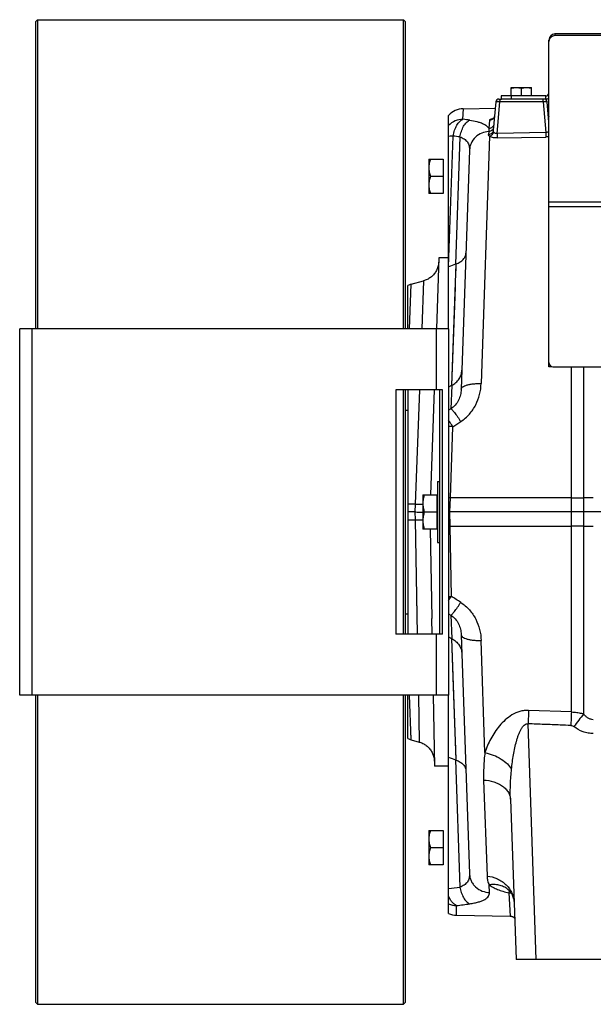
# Model space of a CAD drawing. Extents: x -3136 to 1181, y 8 to 2321.
# Tile 18 of 72: x -2163 to -1881, y 929 to 1413. Entities that reach past the tile are written whole.
import ezdxf

# ---------------------------------------------------------------- set-up
doc = ezdxf.new("R2010")
doc.units = 0
doc.header["$LTSCALE"] = 65.395
doc.layers.get('0').update_dxf_attribs({"linetype": 'CONTINUOUS'})
doc.layers.add('3_ALL_AXES', color=7, linetype='CONTINUOUS')

msp = doc.modelspace()

# ---------------------------------------------------------------- linework, layer by layer
at = {"color": 7, "linetype": 'CONTINUOUS'}
for p, q in [((-2154.11, 1412.7), (-2155.11, 1411.7)), ((-2155.11, 1411.7), (-2155.11, 1260.7)), ((-2154.11, 1412.7), (-2154.11, 1260.7)), ((-2154.11, 1412.7), (-1974.11, 1412.7)), ((-1974.11, 1260.7), (-1974.11, 1412.7)), ((-1974.11, 1412.7), (-1973.11, 1411.7)), ((-1973.11, 1260.7), (-1973.11, 1411.7)), ((-1902.45, 1402.7), (-1902.56, 1402.7)), ((-1926.06, 1375.2), (-1926.06, 1373.7)), ((-1921.06, 1375.2), (-1921.06, 1375.4)), ((-1921.06, 1375.4), (-1911.06, 1375.4)), ((-1911.06, 1375.2), (-1911.06, 1375.4)), ((-1904.06, 1373.7), (-1925.94, 1373.7)), ((-2162.91, 1080.7), (-2162.91, 1260.7)), ((-1951.91, 1260.7), (-2162.91, 1260.7)), ((-1951.91, 1260.7), (-1951.91, 1080.7)), ((-1901.06, 1242.13), (-1902.56, 1242.13)), ((-1901.06, 1242.2), (-1901.06, 1242.13)), ((-1977.91, 1230.7), (-1977.91, 1110.7)), ((-1954.91, 1230.7), (-1977.91, 1230.7)), ((-1974.11, 1110.7), (-1974.11, 1230.7)), ((-1973.11, 1110.7), (-1973.11, 1230.7)), ((-1956.41, 1230.7), (-1956.41, 1110.7)), ((-1954.91, 1110.7), (-1954.91, 1230.7)), ((-1954.91, 1110.7), (-1977.91, 1110.7)), ((-1951.91, 1080.7), (-2162.91, 1080.7)), ((-2155.11, 1080.7), (-2155.11, 929.7)), ((-2154.11, 1080.7), (-2154.11, 928.7)), ((-1974.11, 928.7), (-1974.11, 1080.7)), ((-1973.11, 929.7), (-1973.11, 1080.7)), ((-2154.11, 928.7), (-2155.11, 929.7)), ((-1974.11, 928.7), (-1973.11, 929.7)), ((-2154.11, 928.7), (-1974.11, 928.7))]:
    msp.add_line(p, q, dxfattribs=at)
at = {"color": 3, "linetype": 'CONTINUOUS'}
for p, q in [((-1899.56, 1405.7), (-1899.56, 1405)), ((-1804.77, 1405.7), (-1899.56, 1405.7)), ((-1902.56, 1242.13), (-1902.56, 1402.7)), ((-1904.06, 1375.2), (-1926.06, 1375.2)), ((-1900.56, 1242.13), (-1669.56, 1242.13))]:
    msp.add_line(p, q, dxfattribs=at)
at = {"color": 9, "linetype": 'CONTINUOUS'}
for p, q in [((-1805.06, 1405), (-1899.56, 1405)), ((-1921.06, 1375.2), (-1921.06, 1373.7)), ((-1904.06, 1373.7), (-1904.06, 1375.2)), ((-1928.04, 1356.74), (-1926.68, 1372.28)), ((-1926.68, 1373.7), (-1926.68, 1372.28)), ((-1905.43, 1372.28), (-1926.68, 1372.28)), ((-1905.43, 1372.28), (-1905.43, 1373.7)), ((-1905.43, 1372.28), (-1904.11, 1357.2)), ((-1944.82, 1363.74), (-1944.65, 1368.95)), ((-1931.72, 1363.32), (-1932.09, 1359.16)), ((-1930.22, 1364.12), (-1930.21, 1364.12)), ((-1951.89, 1291.25), (-1949.65, 1355.51)), ((-1931.85, 1355.41), (-1935.88, 1233.85)), ((-1932.13, 1357.7), (-1932.24, 1356.24)), ((-1904.11, 1357.2), (-1928.04, 1356.74)), ((-1928.04, 1356.74), (-1928, 1354.55)), ((-1904.11, 1357.2), (-1904.07, 1355.01)), ((-1946.32, 1355.08), (-1948.51, 1292.54)), ((-1928, 1354.55), (-1904.07, 1355.01)), ((-1667.56, 1323.03), (-1902.56, 1323.03)), ((-1667.56, 1320.74), (-1902.56, 1320.74)), ((-1948.29, 1292.62), (-1950.51, 1232.83)), ((-1948.29, 1292.62), (-1948.35, 1290.93)), ((-1948.35, 1290.93), (-1948.48, 1287.3)), ((-1971.09, 1260.7), (-1970.36, 1282.69)), ((-1964.17, 1284.35), (-1965.06, 1260.7)), ((-1970.79, 1269.67), (-1970.36, 1282.51)), ((-2156.91, 1260.7), (-2156.91, 1080.7)), ((-1957.91, 1230.7), (-1957.91, 1260.7)), ((-1891.5, 1072.39), (-1891.5, 1242.13)), ((-1885.48, 1242.13), (-1885.48, 1071.45)), ((-1966.2, 1230.7), (-1968.33, 1174.62)), ((-1950.34, 1232.91), (-1950.74, 1221.43)), ((-1950.74, 1221.43), (-1951.91, 1220.72)), ((-1951, 1177.61), (-1949.83, 1212.64)), ((-1891.5, 1177.65), (-1951, 1177.61)), ((-1968.33, 1174.62), (-1971.91, 1174.59)), ((-1968.33, 1174.62), (-1968.46, 1170.7)), ((-1971.91, 1166.8), (-1968.4, 1166.77)), ((-1968.46, 1170.7), (-1968.4, 1166.77)), ((-1968.4, 1166.77), (-1967.33, 1110.69)), ((-1950.54, 1129.21), (-1951.12, 1163.78)), ((-1951.12, 1163.78), (-1891.5, 1163.75)), ((-1967.68, 1129.2), (-1967.33, 1110.7)), ((-1951.91, 1120.67), (-1950.74, 1119.97)), ((-1950.74, 1119.97), (-1950.34, 1108.48)), ((-1957.91, 1080.7), (-1957.91, 1110.7)), ((-1950.51, 1108.57), (-1948.29, 1048.77)), ((-1950.51, 1108.57), (-1949.62, 1084.72)), ((-1934.05, 1052.44), (-1935.88, 1107.54)), ((-1949.62, 1084.72), (-1948.63, 1058.03)), ((-1970.36, 1058.7), (-1971.09, 1080.7)), ((-1966.77, 1080.7), (-1966.33, 1057.62)), ((-1970.37, 1059.11), (-1970.65, 1067.59)), ((-1908.74, 950.7), (-1912.79, 1066.59)), ((-1970.36, 1058.75), (-1970.37, 1059.11)), ((-1948.51, 1048.85), (-1946.32, 986.31)), ((-1934.65, 1038.94), (-1933, 991.75)), ((-1931.77, 983.69), (-1931.9, 987.39)), ((-1922.47, 984.99), (-1922.47, 984.99)), ((-1922.22, 983.52), (-1921.61, 972.04)), ((-1947.95, 972.5), (-1948.02, 977.25))]:
    msp.add_line(p, q, dxfattribs=at)
at = {"color": 6, "linetype": 'CONTINUOUS'}
for p, q in [((-1928.68, 1372.33), (-1929.9, 1358.36)), ((-1927.18, 1373.7), (-1925.94, 1373.7)), ((-1902.56, 1362.27), (-1903.44, 1372.33)), ((-1951.91, 1260.7), (-1951.91, 1365.65)), ((-1944.65, 1368.95), (-1928.95, 1369.22)), ((-1903.21, 1369.67), (-1902.56, 1369.69)), ((-1941.59, 1348.64), (-1945.7, 1231.02)), ((-1961.61, 1344.2), (-1961.61, 1327.2)), ((-1961.61, 1344.2), (-1954.61, 1344.2)), ((-1960.85, 1335.7), (-1954.61, 1335.7)), ((-1954.61, 1327.2), (-1961.61, 1327.2)), ((-1956.69, 1295.7), (-1957.91, 1260.7)), ((-1951.91, 1295.7), (-1956.69, 1295.7)), ((-1951.89, 1291.25), (-1951.91, 1291.24)), ((-1970.36, 1282.69), (-1964.17, 1284.35)), ((-1971.91, 1260.7), (-1971.91, 1281.98)), ((-1971.91, 1230.7), (-1971.91, 1110.7)), ((-1958.96, 1230.7), (-1960.76, 1179.2)), ((-1950.51, 1232.83), (-1951.91, 1232.1)), ((-1973.11, 1220.7), (-1971.91, 1220.7)), ((-1957.41, 1185.7), (-1957.41, 1155.7)), ((-1957.41, 1185.7), (-1956.41, 1185.7)), ((-1964.61, 1179.2), (-1964.61, 1162.2)), ((-1964.61, 1179.2), (-1957.61, 1179.2)), ((-1968.46, 1170.7), (-1971.91, 1170.7)), ((-1963.85, 1170.7), (-1957.61, 1170.7)), ((-1610.06, 1170.7), (-1951.24, 1170.7)), ((-1957.61, 1162.2), (-1964.61, 1162.2)), ((-1960.91, 1162.2), (-1960.15, 1118.59)), ((-1957.41, 1155.7), (-1956.41, 1155.7)), ((-1973.11, 1120.7), (-1971.91, 1120.7)), ((-1951.91, 1109.29), (-1950.51, 1108.57)), ((-1945.7, 1110.37), (-1941.59, 992.76)), ((-1971.91, 1059.42), (-1971.91, 1080.7)), ((-1959.49, 1080.7), (-1958.88, 1045.7)), ((-1951.91, 973.4), (-1951.91, 1080.7)), ((-1891.5, 1072.39), (-1912.53, 1073.16)), ((-1970.36, 1058.7), (-1966.33, 1057.62)), ((-1951.91, 1045.7), (-1958.88, 1045.7)), ((-1921.49, 1029.54), (-1918.73, 950.7)), ((-1961.61, 1014.2), (-1961.61, 997.2)), ((-1961.61, 1014.2), (-1954.61, 1014.2)), ((-1960.85, 1005.7), (-1954.61, 1005.7)), ((-1954.61, 997.2), (-1961.61, 997.2)), ((-1947.95, 972.5), (-1921.61, 972.04)), ((-1843.38, 950.7), (-1918.73, 950.7))]:
    msp.add_line(p, q, dxfattribs=at)
at = {"color": 2, "linetype": 'CONTINUOUS'}
for p, q in [((-1954.61, 1344.2), (-1954.61, 1327.2)), ((-1957.61, 1179.2), (-1957.61, 1162.2)), ((-1951.24, 1170.7), (-1951, 1177.61)), ((-1951.12, 1163.78), (-1951.24, 1170.7)), ((-1960.15, 1118.56), (-1960.15, 1118.59)), ((-1960.01, 1110.7), (-1960.14, 1118.4)), ((-1954.61, 1014.2), (-1954.61, 997.2))]:
    msp.add_line(p, q, dxfattribs=at)
at = {"color": 6, "linetype": 'CONTINUOUS'}
for points in [[(-1929.27, 1365.53), (-1929.28, 1365.49), (-1929.3, 1365.35), (-1929.32, 1365.21), (-1929.36, 1365.07), (-1929.41, 1364.94), (-1929.46, 1364.82), (-1929.52, 1364.7), (-1929.58, 1364.59), (-1929.64, 1364.49), (-1929.71, 1364.4), (-1929.78, 1364.32), (-1929.84, 1364.24), (-1929.91, 1364.18), (-1929.96, 1364.13), (-1930.02, 1364.09), (-1930.06, 1364.05), (-1930.1, 1364.02), (-1930.14, 1364), (-1930.16, 1363.99), (-1930.18, 1363.98), (-1930.19, 1363.97)], [(-1902.56, 1365.1), (-1902.58, 1365.13), (-1902.64, 1365.24), (-1902.7, 1365.36), (-1902.75, 1365.48), (-1902.8, 1365.62), (-1902.84, 1365.75), (-1902.87, 1365.9), (-1902.89, 1366.04), (-1902.89, 1366.09)], [(-1956.76, 1293.66), (-1956.79, 1293.17), (-1956.85, 1292.68), (-1956.92, 1292.19), (-1957.03, 1291.7), (-1957.15, 1291.22), (-1957.3, 1290.75), (-1957.48, 1290.29), (-1957.67, 1289.83), (-1957.89, 1289.39), (-1958.13, 1288.96), (-1958.39, 1288.53), (-1958.67, 1288.13), (-1958.97, 1287.73), (-1959.29, 1287.36), (-1959.63, 1287), (-1959.99, 1286.65), (-1960.36, 1286.33), (-1960.75, 1286.02), (-1961.15, 1285.73), (-1961.57, 1285.46), (-1962, 1285.22), (-1962.44, 1284.99), (-1962.89, 1284.79), (-1963.35, 1284.61), (-1963.82, 1284.45), (-1964.17, 1284.35)], [(-1966.33, 1057.62), (-1965.97, 1057.52), (-1965.5, 1057.36), (-1965.03, 1057.18), (-1964.57, 1056.97), (-1964.13, 1056.74), (-1963.69, 1056.49), (-1963.27, 1056.22), (-1962.86, 1055.92), (-1962.47, 1055.61), (-1962.1, 1055.28), (-1961.74, 1054.93), (-1961.4, 1054.56), (-1961.08, 1054.17), (-1960.78, 1053.77), (-1960.49, 1053.35), (-1960.23, 1052.93), (-1960, 1052.48), (-1959.78, 1052.03), (-1959.59, 1051.57), (-1959.42, 1051.09), (-1959.27, 1050.61), (-1959.15, 1050.13), (-1959.06, 1049.63), (-1958.99, 1049.14), (-1958.94, 1048.64), (-1958.92, 1048.14)], [(-1922.73, 985.19), (-1922.74, 985.2), (-1922.76, 985.21), (-1922.75, 985.2), (-1922.72, 985.19), (-1922.68, 985.15), (-1922.61, 985.1), (-1922.53, 985.04), (-1922.47, 984.99)], [(-1922.47, 984.99), (-1922.23, 984.77), (-1921.92, 984.47), (-1921.63, 984.13), (-1921.35, 983.78), (-1921.09, 983.39), (-1920.85, 982.98), (-1920.62, 982.55), (-1920.41, 982.08), (-1920.23, 981.6), (-1920.07, 981.08), (-1919.93, 980.54), (-1919.82, 979.97), (-1919.75, 979.37), (-1919.71, 978.82)], [(-1921.61, 972.04), (-1921.54, 972.04), (-1921.33, 972.02), (-1921.12, 971.99), (-1920.91, 971.95), (-1920.71, 971.89), (-1920.51, 971.81), (-1920.32, 971.73), (-1920.14, 971.62), (-1919.96, 971.51), (-1919.79, 971.38), (-1919.63, 971.25), (-1919.48, 971.1), (-1919.44, 971.06)]]:
    msp.add_lwpolyline(points, dxfattribs=at)
at = {"color": 9, "linetype": 'CONTINUOUS'}
for points in [[(-1948.71, 1281.28), (-1949.04, 1272.23), (-1950.51, 1232.83)], [(-1948.56, 1056.02), (-1948.48, 1054.09), (-1948.29, 1048.77)]]:
    msp.add_lwpolyline(points, dxfattribs=at)
at = {"color": 3, "linetype": 'CONTINUOUS'}
for centre, radius, start, end in [((-1899.56, 1402.7), 3, 90, 180), ((-1900.45, 1402.05), 2.1, 167.1833, 179.9318), ((-1900.35, 1402.02), 2.21, 161.0116, 167.1814), ((-1904.06, 1376.7), 1.5, 270, 360), ((-1900.56, 1244.13), 2, 180, 270)]:
    msp.add_arc(centre, radius, start, end, dxfattribs=at)
at = {"color": 6, "linetype": 'CONTINUOUS'}
for centre, radius, start, end in [((-1927.18, 1372.2), 1.5, 90, 175), ((-1904.93, 1372.2), 1.5, 5, 90), ((-1944.48, 1358.95), 10, 91, 137.9885), ((-1361.87, -246.23), 1646.8, 110.86856, 110.99476), ((-1943.72, 1279.98), 13.44, 109.8795, 110.8742), ((-1969.06, 1277.86), 5, 105, 124.6857), ((-1930.84, 1194.93), 42.7, 117.1746, 117.4203), ((-1930.84, 1146.48), 42.71, 242.5798, 242.8254), ((-1969.06, 1063.53), 5, 235.3143, 255), ((-1361.9, 2587.55), 1646.73, 249.00474, 249.13144), ((-1943.72, 1061.41), 13.44, 249.1259, 250.1206), ((-1947.77, 982.5), 10, 245.5655, 269)]:
    msp.add_arc(centre, radius, start, end, dxfattribs=at)
at = {"color": 7, "linetype": 'CONTINUOUS'}
msp.add_arc((-1904.06, 1376.7), 3, 270, 300.0198, dxfattribs=at)
at = {"color": 9, "linetype": 'CONTINUOUS'}
for centre, radius, start, end in [((-1900.53, 1366.3), 2.37, 185.0541, 211.2621), ((-2002.66, 924.93), 442.6, 82.0571, 82.4918), ((-1928.16, 1354.86), 9.48, 100.6207, 102.4422), ((-2006.91, 894.84), 464.21, 82.5009, 82.915), ((-1951.22, 1166.22), 46.44, 88.295, 90.8519), ((-1891.72, 1714.79), 537.14, 270.0238, 270.6658), ((-1880.72, 762.53), 415.18, 89.9973, 90.6564), ((-1960.85, 1431.87), 257.36, 268.3353, 269.1637), ((-1891.81, 612.14), 551.61, 89.3426, 89.9678), ((-1880.78, 1567.95), 404.27, 269.3347, 270.0116), ((-1586.11, 838.21), 379.5, 142.0763, 143.2655), ((-2007.11, 1448.09), 465.76, 276.8062, 277.4987), ((-1929.25, 976.97), 10.5, 50.8616, 51.5962), ((-1929.25, 976.97), 10.5, 50.1923, 50.8616), ((-1929.25, 976.97), 10.5, 49.7701, 50.1923), ((-1947.86, 987.45), 10.2, 246.6383, 269.0904), ((-2002.91, 1418.27), 444.43, 277.0935, 277.9423)]:
    msp.add_arc(centre, radius, start, end, dxfattribs=at)
at = {"color": 2, "linetype": 'CONTINUOUS'}
for centre, radius, start, end in [((-1960.92, 888.09), 289.69, 88.0364, 88.2166), ((-1955.95, 1451.18), 287.43, 270.8066, 270.9644), ((-2024.42, 1175.75), 87.31, 326.1459, 327.7887), ((-1951.16, 1176.61), 47.41, 269.0984, 270.7478), ((-1947.93, 1118.8), 12.22, 181.1506, 181.9072)]:
    msp.add_arc(centre, radius, start, end, dxfattribs=at)
at = {"color": 3, "linetype": 'CONTINUOUS'}
msp.add_open_spline([(-1899.56, 1405), (-1899.9, 1404.9), (-1900.56, 1404.66), (-1901.41, 1404.14), (-1902.07, 1403.51), (-1902.35, 1403), (-1902.44, 1402.74)], degree=3, knots=[0, 0, 0, 0, 0.285972, 0.54886, 0.785913, 1, 1, 1, 1], dxfattribs=at)
at = {"color": 9, "linetype": 'CONTINUOUS'}
for points, knots in [([(-1926.68, 1372.28), (-1926.81, 1372.28), (-1927.07, 1372.3), (-1927.43, 1372.32), (-1927.77, 1372.33), (-1928.07, 1372.35), (-1928.29, 1372.35), (-1928.43, 1372.35), (-1928.52, 1372.35), (-1928.58, 1372.35), (-1928.63, 1372.34), (-1928.66, 1372.34), (-1928.68, 1372.33), (-1928.68, 1372.33)], [0, 0, 0, 0, 0.194613, 0.38166, 0.554032, 0.705141, 0.829236, 0.879639, 0.921621, 0.954803, 0.978902, 0.993802, 1, 1, 1, 1]), ([(-1927.13, 1373.51), (-1927.12, 1373.52), (-1927.08, 1373.57), (-1927.04, 1373.62), (-1927, 1373.65)], [0, 0, 0, 0, 0.283671, 1, 1, 1, 1]), ([(-1903.44, 1372.33), (-1903.44, 1372.33), (-1903.46, 1372.34), (-1903.48, 1372.34), (-1903.53, 1372.35), (-1903.6, 1372.35), (-1903.68, 1372.35), (-1903.82, 1372.35), (-1904.04, 1372.35), (-1904.34, 1372.33), (-1904.68, 1372.32), (-1905.05, 1372.3), (-1905.3, 1372.28), (-1905.43, 1372.28)], [0, 0, 0, 0, 0.006198, 0.021098, 0.045197, 0.078379, 0.120361, 0.170764, 0.294859, 0.445968, 0.618339, 0.805387, 1, 1, 1, 1]), ([(-1929.27, 1365.53), (-1929.3, 1365.26), (-1929.45, 1364.68), (-1929.99, 1363.95), (-1930.79, 1363.45), (-1931.42, 1363.33), (-1931.72, 1363.32)], [0, 0, 0, 0, 0.230251, 0.484059, 0.746951, 1, 1, 1, 1]), ([(-1944.82, 1363.74), (-1946.14, 1363.72), (-1948.77, 1363.17), (-1951, 1361.65), (-1951.91, 1360.72)], [0, 0, 0, 0, 0.501985, 1, 1, 1, 1]), ([(-1949.65, 1355.51), (-1949.48, 1356.48), (-1949.02, 1358.32), (-1948.09, 1360.44), (-1947.17, 1361.84), (-1946.25, 1362.91), (-1945.41, 1363.51), (-1944.82, 1363.74)], [0, 0, 0, 0, 0.299519, 0.573857, 0.696988, 0.809122, 1, 1, 1, 1]), ([(-1946.32, 1355.08), (-1946.16, 1355.99), (-1945.82, 1357.35), (-1945.15, 1359.07), (-1944.55, 1360.27), (-1943.87, 1361.33), (-1942.93, 1362.42), (-1942.09, 1363.05), (-1941.5, 1363.29)], [0, 0, 0, 0, 0.282313, 0.424186, 0.561135, 0.68938, 0.806154, 1, 1, 1, 1]), ([(-1941.5, 1363.29), (-1940.3, 1363.12), (-1938.6, 1362.81), (-1936.49, 1362.21), (-1935.19, 1361.72), (-1934.1, 1361.17), (-1933.22, 1360.56), (-1932.54, 1359.91), (-1932.21, 1359.41), (-1932.09, 1359.16)], [0, 0, 0, 0, 0.341825, 0.488721, 0.619141, 0.733674, 0.833691, 0.921411, 1, 1, 1, 1]), ([(-1929.64, 1361.32), (-1929.66, 1361.04), (-1929.83, 1360.46), (-1930.39, 1359.74), (-1931.19, 1359.27), (-1931.79, 1359.16), (-1932.09, 1359.16)], [0, 0, 0, 0, 0.235839, 0.491841, 0.752857, 1, 1, 1, 1]), ([(-1931.72, 1363.32), (-1931.71, 1363.41), (-1931.63, 1363.54), (-1931.47, 1363.66), (-1931.22, 1363.81), (-1930.8, 1363.97), (-1930.43, 1364.07), (-1930.22, 1364.12)], [0, 0, 0, 0, 0.141586, 0.23582, 0.349382, 0.636512, 1, 1, 1, 1]), ([(-1949.65, 1355.51), (-1949.85, 1355.5), (-1950.61, 1355.45), (-1951.36, 1355.38), (-1951.91, 1355.31)], [0, 0, 0, 0, 0.270203, 1, 1, 1, 1]), ([(-1932.13, 1357.7), (-1933.31, 1357.64), (-1935.74, 1357.12), (-1938.89, 1355.11), (-1941.02, 1352.1), (-1941.55, 1349.76), (-1941.59, 1348.64)], [0, 0, 0, 0, 0.247788, 0.509371, 0.765172, 1, 1, 1, 1]), ([(-1931.85, 1355.41), (-1931.98, 1355.53), (-1932.14, 1355.72), (-1932.24, 1356.03), (-1932.25, 1356.17), (-1932.24, 1356.24)], [0, 0, 0, 0, 0.542705, 0.775517, 1, 1, 1, 1]), ([(-1929.9, 1358.36), (-1929.92, 1358.09), (-1930.04, 1357.68), (-1930.33, 1357.2), (-1930.74, 1356.76), (-1931.37, 1356.38), (-1931.96, 1356.26), (-1932.24, 1356.24)], [0, 0, 0, 0, 0.234745, 0.360842, 0.490427, 0.751156, 1, 1, 1, 1]), ([(-1929.77, 1359.83), (-1929.79, 1359.56), (-1929.91, 1359.15), (-1930.21, 1358.66), (-1930.62, 1358.22), (-1931.26, 1357.83), (-1931.84, 1357.71), (-1932.13, 1357.7)], [0, 0, 0, 0, 0.236473, 0.363161, 0.493022, 0.753125, 1, 1, 1, 1]), ([(-1932.09, 1359.16), (-1932.08, 1359.04), (-1932.08, 1358.56), (-1932.1, 1358.07), (-1932.13, 1357.7)], [0, 0, 0, 0, 0.242488, 1, 1, 1, 1]), ([(-1929.72, 1357.48), (-1929.85, 1356.98), (-1930.39, 1356.05), (-1931.35, 1355.51), (-1931.85, 1355.41)], [0, 0, 0, 0, 0.501827, 1, 1, 1, 1]), ([(-1928, 1354.55), (-1928.4, 1354.55), (-1929.16, 1354.57), (-1930.24, 1354.73), (-1931.14, 1355), (-1931.65, 1355.26), (-1931.85, 1355.41)], [0, 0, 0, 0, 0.29808, 0.574583, 0.811726, 1, 1, 1, 1]), ([(-1929.72, 1357.48), (-1929.79, 1357.61), (-1929.9, 1357.9), (-1929.91, 1358.21), (-1929.9, 1358.36)], [0, 0, 0, 0, 0.497854, 1, 1, 1, 1]), ([(-1928.04, 1356.74), (-1928.23, 1356.71), (-1928.6, 1356.7), (-1929.1, 1356.85), (-1929.48, 1357.13), (-1929.66, 1357.36), (-1929.72, 1357.48)], [0, 0, 0, 0, 0.28905, 0.554598, 0.788864, 1, 1, 1, 1]), ([(-1902.56, 1357.9), (-1902.72, 1357.67), (-1903.2, 1357.28), (-1903.81, 1357.18), (-1904.11, 1357.2)], [0, 0, 0, 0, 0.477286, 1, 1, 1, 1]), ([(-1946.32, 1355.08), (-1945.57, 1354.84), (-1944.19, 1354.21), (-1942.58, 1352.68), (-1941.69, 1350.74), (-1941.57, 1349.34), (-1941.59, 1348.64)], [0, 0, 0, 0, 0.274867, 0.519991, 0.755014, 1, 1, 1, 1]), ([(-1902.56, 1355.15), (-1902.68, 1355.13), (-1903.18, 1355.06), (-1903.69, 1355.02), (-1904.07, 1355.01)], [0, 0, 0, 0, 0.243386, 1, 1, 1, 1]), ([(-1945.7, 1231.02), (-1945.73, 1230.09), (-1945.98, 1228.24), (-1946.95, 1225.58), (-1948.51, 1223.21), (-1949.95, 1221.94), (-1950.74, 1221.43)], [0, 0, 0, 0, 0.247187, 0.496651, 0.747861, 1, 1, 1, 1]), ([(-1945.92, 1215.14), (-1944.35, 1216.15), (-1941.49, 1218.62), (-1938.37, 1223.25), (-1936.44, 1228.43), (-1935.94, 1232.05), (-1935.88, 1233.85)], [0, 0, 0, 0, 0.254304, 0.506007, 0.754589, 1, 1, 1, 1]), ([(-1945.7, 1231.02), (-1945.7, 1231.11), (-1945.66, 1231.31), (-1945.52, 1231.6), (-1945.29, 1231.89), (-1944.83, 1232.29), (-1943.99, 1232.75), (-1942.72, 1233.18), (-1941.19, 1233.52), (-1939.47, 1233.75), (-1937.68, 1233.87), (-1936.48, 1233.87), (-1935.88, 1233.85)], [0, 0, 0, 0, 0.026378, 0.05545, 0.088921, 0.128074, 0.226253, 0.351772, 0.500465, 0.664364, 0.833895, 1, 1, 1, 1]), ([(-1950.74, 1221.43), (-1950.64, 1221.38), (-1950.41, 1221.2), (-1950.02, 1220.82), (-1949.52, 1220.25), (-1948.92, 1219.5), (-1948.24, 1218.58), (-1947.21, 1217.12), (-1946.44, 1215.95), (-1945.92, 1215.14)], [0, 0, 0, 0, 0.04236, 0.10998, 0.204987, 0.326555, 0.472393, 0.637414, 1, 1, 1, 1]), ([(-1949.83, 1212.64), (-1950.01, 1212.92), (-1950.69, 1213.97), (-1951.38, 1215.01), (-1951.91, 1215.77)], [0, 0, 0, 0, 0.264595, 1, 1, 1, 1]), ([(-1968.4, 1166.77), (-1968.07, 1166.77), (-1966.8, 1166.78), (-1965.54, 1166.78), (-1964.61, 1166.78)], [0, 0, 0, 0, 0.259226, 1, 1, 1, 1]), ([(-1950.74, 1119.97), (-1950.64, 1120.01), (-1950.41, 1120.19), (-1950.02, 1120.57), (-1949.52, 1121.14), (-1948.92, 1121.89), (-1948.24, 1122.81), (-1947.21, 1124.27), (-1946.44, 1125.44), (-1945.92, 1126.25)], [0, 0, 0, 0, 0.04236, 0.10998, 0.204987, 0.326555, 0.472393, 0.637414, 1, 1, 1, 1]), ([(-1945.92, 1126.25), (-1944.35, 1125.25), (-1941.49, 1122.78), (-1938.37, 1118.14), (-1936.44, 1112.97), (-1935.94, 1109.34), (-1935.88, 1107.54)], [0, 0, 0, 0, 0.254306, 0.506009, 0.75459, 1, 1, 1, 1]), ([(-1950.74, 1119.97), (-1949.95, 1119.45), (-1948.51, 1118.19), (-1946.95, 1115.81), (-1945.98, 1113.16), (-1945.73, 1111.3), (-1945.7, 1110.37)], [0, 0, 0, 0, 0.252139, 0.503349, 0.752813, 1, 1, 1, 1]), ([(-1945.7, 1110.38), (-1945.7, 1110.28), (-1945.66, 1110.08), (-1945.52, 1109.79), (-1945.29, 1109.51), (-1944.83, 1109.1), (-1943.99, 1108.65), (-1942.72, 1108.21), (-1941.19, 1107.87), (-1939.47, 1107.64), (-1937.68, 1107.53), (-1936.48, 1107.53), (-1935.88, 1107.54)], [0, 0, 0, 0, 0.026377, 0.055444, 0.088909, 0.128056, 0.226223, 0.351737, 0.500432, 0.66434, 0.833883, 1, 1, 1, 1]), ([(-1912.53, 1073.16), (-1913.26, 1073.19), (-1914.73, 1073.13), (-1917.55, 1072.54), (-1920.8, 1071.07), (-1924.11, 1068.56), (-1926.88, 1065.65), (-1929.21, 1062.51), (-1931.78, 1058.19), (-1933.27, 1054.76), (-1934.05, 1052.44)], [0, 0, 0, 0, 0.069047, 0.137568, 0.271414, 0.401068, 0.526942, 0.649538, 0.769175, 1, 1, 1, 1]), ([(-1912.53, 1073.16), (-1912.55, 1072.63), (-1912.64, 1070.44), (-1912.73, 1068.25), (-1912.79, 1066.59)], [0, 0, 0, 0, 0.242357, 1, 1, 1, 1]), ([(-1891.5, 1072.39), (-1891.52, 1071.87), (-1891.61, 1069.66), (-1891.69, 1067.45), (-1891.76, 1065.77)], [0, 0, 0, 0, 0.235791, 1, 1, 1, 1]), ([(-1891.5, 1072.39), (-1890.99, 1072.38), (-1889.71, 1072.31), (-1887.69, 1072.04), (-1886.2, 1071.67), (-1885.48, 1071.45)], [0, 0, 0, 0, 0.251711, 0.627619, 1, 1, 1, 1]), ([(-1880.7, 1068.6), (-1881.14, 1068.6), (-1882.05, 1068.75), (-1883.31, 1069.36), (-1884.47, 1070.29), (-1885.15, 1071.05), (-1885.48, 1071.45)], [0, 0, 0, 0, 0.229403, 0.46968, 0.726399, 1, 1, 1, 1]), ([(-1920.93, 1044.33), (-1920.81, 1045.5), (-1920.54, 1047.83), (-1920, 1051.31), (-1919.35, 1054.71), (-1918.68, 1057.48), (-1918.04, 1059.62), (-1917.52, 1061.15), (-1916.94, 1062.59), (-1916.29, 1063.91), (-1915.57, 1065.06), (-1914.76, 1065.97), (-1913.95, 1066.48), (-1913.28, 1066.62), (-1912.95, 1066.62), (-1912.79, 1066.59)], [0, 0, 0, 0, 0.142084, 0.283473, 0.423312, 0.56026, 0.627012, 0.692007, 0.754663, 0.814057, 0.868962, 0.91799, 0.960637, 0.980401, 1, 1, 1, 1]), ([(-1891.76, 1065.77), (-1893.51, 1065.84), (-1897.89, 1066.02), (-1904.9, 1066.27), (-1910.16, 1066.48), (-1912.79, 1066.59)], [0, 0, 0, 0, 0.25, 0.625, 1, 1, 1, 1]), ([(-1891.76, 1065.77), (-1891.5, 1065.76), (-1890.96, 1065.64), (-1890.48, 1065.36), (-1890.25, 1065.19)], [0, 0, 0, 0, 0.481606, 1, 1, 1, 1]), ([(-1880.7, 1061.77), (-1881.56, 1061.77), (-1883.29, 1061.93), (-1886.6, 1062.86), (-1888.88, 1064.17), (-1890.25, 1065.19)], [0, 0, 0, 0, 0.250292, 0.500605, 1, 1, 1, 1]), ([(-1934.05, 1052.44), (-1934.19, 1051.29), (-1934.42, 1049.01), (-1934.63, 1045.6), (-1934.72, 1042.25), (-1934.69, 1040.03), (-1934.65, 1038.94)], [0, 0, 0, 0, 0.256961, 0.50893, 0.75647, 1, 1, 1, 1]), ([(-1934.05, 1052.44), (-1932.64, 1052.14), (-1929.86, 1051.3), (-1926.1, 1049.41), (-1923.04, 1047.09), (-1921.49, 1045.25), (-1920.93, 1044.33)], [0, 0, 0, 0, 0.274869, 0.548721, 0.79569, 1, 1, 1, 1]), ([(-1921.49, 1029.54), (-1921.57, 1031.99), (-1921.55, 1036.93), (-1921.19, 1041.85), (-1920.93, 1044.33)], [0, 0, 0, 0, 0.495513, 1, 1, 1, 1]), ([(-1934.65, 1038.94), (-1932.98, 1038.83), (-1930.49, 1038.4), (-1927.42, 1037.2), (-1925.37, 1036.01), (-1923.69, 1034.58), (-1922.45, 1032.97), (-1921.7, 1031.27), (-1921.5, 1030.1), (-1921.49, 1029.54)], [0, 0, 0, 0, 0.284393, 0.426057, 0.561223, 0.68659, 0.800777, 0.904505, 1, 1, 1, 1]), ([(-1941.59, 992.76), (-1941.57, 992.05), (-1941.69, 990.65), (-1942.58, 988.71), (-1944.19, 987.18), (-1945.57, 986.55), (-1946.32, 986.31)], [0, 0, 0, 0, 0.244986, 0.480009, 0.725133, 1, 1, 1, 1]), ([(-1941.59, 992.76), (-1941.57, 992.2), (-1941.42, 991.05), (-1940.86, 989.36), (-1939.93, 987.75), (-1938.23, 985.84), (-1935.49, 984.16), (-1932.98, 983.7), (-1931.77, 983.69)], [0, 0, 0, 0, 0.113952, 0.234773, 0.36128, 0.491688, 0.753222, 1, 1, 1, 1]), ([(-1933, 991.75), (-1932.97, 990.99), (-1932.82, 989.86), (-1932.38, 988.41), (-1932.07, 987.72), (-1931.9, 987.39)], [0, 0, 0, 0, 0.500709, 0.749854, 1, 1, 1, 1]), ([(-1933, 991.75), (-1931.25, 991.58), (-1927.76, 990.67), (-1924.04, 988.14), (-1921.83, 985.46), (-1920.64, 983.28), (-1919.93, 981.05), (-1919.74, 979.55), (-1919.71, 978.82)], [0, 0, 0, 0, 0.261053, 0.525701, 0.653655, 0.775916, 0.891508, 1, 1, 1, 1]), ([(-1922.73, 985.2), (-1923.38, 985.71), (-1924.79, 986.59), (-1927.13, 987.37), (-1929.54, 987.63), (-1931.13, 987.51), (-1931.9, 987.39)], [0, 0, 0, 0, 0.255735, 0.50904, 0.758001, 1, 1, 1, 1]), ([(-1931.9, 987.39), (-1931.33, 986.94), (-1930, 986.1), (-1927.74, 985.08), (-1925.1, 984.2), (-1923.21, 983.73), (-1922.22, 983.52)], [0, 0, 0, 0, 0.207681, 0.44471, 0.709867, 1, 1, 1, 1]), ([(-1946.32, 986.31), (-1946.16, 985.4), (-1945.82, 984.05), (-1945.16, 982.33), (-1944.56, 981.14), (-1943.88, 980.08), (-1942.94, 978.98), (-1942.09, 978.34), (-1941.5, 978.11)], [0, 0, 0, 0, 0.281132, 0.422742, 0.559668, 0.688114, 0.805246, 1, 1, 1, 1]), ([(-1941.5, 978.11), (-1940.73, 978.21), (-1939.28, 978.46), (-1937.27, 978.94), (-1935.56, 979.51), (-1934.15, 980.18), (-1933.07, 980.94), (-1932.29, 981.78), (-1931.84, 982.71), (-1931.76, 983.37), (-1931.77, 983.69)], [0, 0, 0, 0, 0.19247, 0.3637, 0.512678, 0.639904, 0.747469, 0.83923, 0.920991, 1, 1, 1, 1]), ([(-1922.22, 983.52), (-1922.18, 983.7), (-1922.09, 984.01), (-1921.95, 984.3), (-1921.87, 984.41)], [0, 0, 0, 0, 0.576314, 1, 1, 1, 1]), ([(-1922.22, 983.52), (-1922.12, 983.52), (-1921.71, 983.5), (-1921.31, 983.4), (-1921.02, 983.27)], [0, 0, 0, 0, 0.240413, 1, 1, 1, 1]), ([(-1948.02, 977.25), (-1948.87, 977.56), (-1950.04, 978.59), (-1951.18, 980.34), (-1951.68, 981.42), (-1951.91, 982.01)], [0, 0, 0, 0, 0.432644, 0.701207, 1, 1, 1, 1])]:
    msp.add_open_spline(points, degree=3, knots=knots, dxfattribs=at)
at = {"color": 6, "linetype": 'CONTINUOUS'}
for points, knots in [([(-1960.85, 1344.2), (-1961.08, 1343.51), (-1961.46, 1342.11), (-1961.61, 1340.67), (-1961.61, 1339.95)], [0, 0, 0, 0, 0.501876, 1, 1, 1, 1]), ([(-1961.61, 1339.95), (-1961.61, 1339.23), (-1961.46, 1337.78), (-1961.08, 1336.38), (-1960.85, 1335.7)], [0, 0, 0, 0, 0.498124, 1, 1, 1, 1]), ([(-1960.85, 1335.7), (-1961.08, 1335.01), (-1961.46, 1333.61), (-1961.61, 1332.17), (-1961.61, 1331.45)], [0, 0, 0, 0, 0.501876, 1, 1, 1, 1]), ([(-1961.61, 1331.45), (-1961.61, 1330.73), (-1961.46, 1329.28), (-1961.08, 1327.88), (-1960.85, 1327.2)], [0, 0, 0, 0, 0.498124, 1, 1, 1, 1]), ([(-1948.29, 1292.62), (-1947.57, 1292.88), (-1946.27, 1293.5), (-1944.68, 1294.77), (-1943.65, 1296.25), (-1943.38, 1297.36), (-1943.37, 1297.89)], [0, 0, 0, 0, 0.300974, 0.563355, 0.792017, 1, 1, 1, 1]), ([(-1950.34, 1232.91), (-1949.6, 1233.29), (-1948.24, 1234.22), (-1946.66, 1236.03), (-1945.66, 1238.11), (-1945.4, 1239.61), (-1945.37, 1240.35)], [0, 0, 0, 0, 0.267424, 0.520603, 0.763001, 1, 1, 1, 1]), ([(-1963.85, 1179.2), (-1964.08, 1178.51), (-1964.46, 1177.11), (-1964.61, 1175.67), (-1964.61, 1174.95)], [0, 0, 0, 0, 0.501876, 1, 1, 1, 1]), ([(-1964.61, 1174.95), (-1964.61, 1174.23), (-1964.46, 1172.78), (-1964.08, 1171.38), (-1963.85, 1170.7)], [0, 0, 0, 0, 0.498124, 1, 1, 1, 1]), ([(-1968.46, 1170.7), (-1968.12, 1170.7), (-1966.83, 1170.69), (-1965.54, 1170.69), (-1964.61, 1170.69)], [0, 0, 0, 0, 0.27006, 1, 1, 1, 1]), ([(-1963.85, 1170.7), (-1964.08, 1170.01), (-1964.46, 1168.61), (-1964.61, 1167.17), (-1964.61, 1166.45)], [0, 0, 0, 0, 0.501876, 1, 1, 1, 1]), ([(-1964.61, 1166.45), (-1964.61, 1165.73), (-1964.46, 1164.28), (-1964.08, 1162.88), (-1963.85, 1162.2)], [0, 0, 0, 0, 0.498124, 1, 1, 1, 1]), ([(-1950.34, 1108.48), (-1949.6, 1108.1), (-1948.24, 1107.18), (-1946.66, 1105.36), (-1945.66, 1103.28), (-1945.4, 1101.79), (-1945.37, 1101.05)], [0, 0, 0, 0, 0.267424, 0.520604, 0.763003, 1, 1, 1, 1]), ([(-1948.29, 1048.77), (-1947.57, 1048.51), (-1946.27, 1047.9), (-1944.68, 1046.63), (-1943.65, 1045.14), (-1943.38, 1044.04), (-1943.37, 1043.51)], [0, 0, 0, 0, 0.300974, 0.563355, 0.792019, 1, 1, 1, 1]), ([(-1960.85, 1014.2), (-1961.08, 1013.51), (-1961.46, 1012.11), (-1961.61, 1010.67), (-1961.61, 1009.95)], [0, 0, 0, 0, 0.501876, 1, 1, 1, 1]), ([(-1961.61, 1009.95), (-1961.61, 1009.23), (-1961.46, 1007.78), (-1961.08, 1006.38), (-1960.85, 1005.7)], [0, 0, 0, 0, 0.498124, 1, 1, 1, 1]), ([(-1960.85, 1005.7), (-1961.08, 1005.01), (-1961.46, 1003.61), (-1961.61, 1002.17), (-1961.61, 1001.45)], [0, 0, 0, 0, 0.501876, 1, 1, 1, 1]), ([(-1961.61, 1001.45), (-1961.61, 1000.73), (-1961.46, 999.28), (-1961.08, 997.88), (-1960.85, 997.2)], [0, 0, 0, 0, 0.498124, 1, 1, 1, 1])]:
    msp.add_open_spline(points, degree=3, knots=knots, dxfattribs=at)
at = {"color": 9, "linetype": 'CONTINUOUS'}
for points in [[(-1949.83, 1212.64), (-1948.53, 1213.47), (-1947.22, 1214.31), (-1945.92, 1215.14)], [(-1945.92, 1126.25), (-1947.46, 1127.24), (-1949, 1128.22), (-1950.54, 1129.21)]]:
    msp.add_open_spline(points, degree=3, dxfattribs=at)
at = {"layer": '3_ALL_AXES', "color": 7, "linetype": 'CONTINUOUS'}
for p, q in [((-1921.06, 1375.4), (-1921.06, 1379.4)), ((-1921.06, 1379.4), (-1911.06, 1379.4)), ((-1916.06, 1375.4), (-1916.06, 1378.95)), ((-1911.06, 1375.4), (-1911.06, 1379.4))]:
    msp.add_line(p, q, dxfattribs=at)
for points, knots in [([(-1921.06, 1378.95), (-1920.65, 1379.09), (-1920.03, 1379.25), (-1919.19, 1379.38), (-1918.77, 1379.4), (-1918.56, 1379.4)], [0, 0, 0, 0, 0.501603, 0.751076, 1, 1, 1, 1]), ([(-1918.56, 1379.4), (-1918.35, 1379.4), (-1917.92, 1379.38), (-1917.08, 1379.25), (-1916.46, 1379.09), (-1916.06, 1378.95)], [0, 0, 0, 0, 0.248924, 0.498397, 1, 1, 1, 1]), ([(-1916.06, 1378.95), (-1915.65, 1379.09), (-1915.03, 1379.25), (-1914.19, 1379.38), (-1913.77, 1379.4), (-1913.56, 1379.4)], [0, 0, 0, 0, 0.501603, 0.751076, 1, 1, 1, 1]), ([(-1913.56, 1379.4), (-1913.35, 1379.4), (-1912.92, 1379.38), (-1912.08, 1379.25), (-1911.46, 1379.09), (-1911.06, 1378.95)], [0, 0, 0, 0, 0.248924, 0.498397, 1, 1, 1, 1])]:
    msp.add_open_spline(points, degree=3, knots=knots, dxfattribs=at)

doc.saveas('drawing.dxf')
